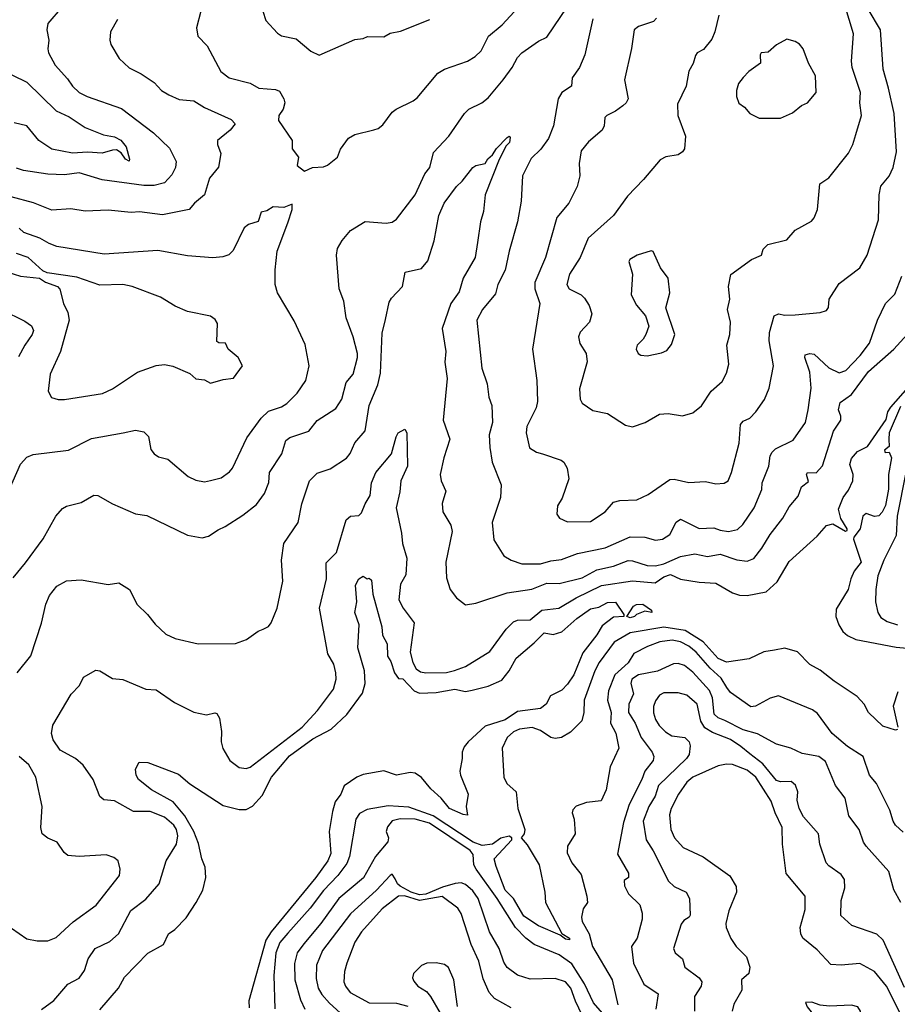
# Model space of a CAD drawing. Extents: x 1246169 to 1426871, y 660025 to 763458.
# Tile 170 of 256: x 1317741 to 1321944, y 696388 to 701104. Entities that reach past the tile are written whole.
import ezdxf

# ---------------------------------------------------------------- set-up
doc = ezdxf.new("R2010")
doc.units = 0

msp = doc.modelspace()

# ---------------------------------------------------------------- linework, layer by layer
at = {"layer": '0CON20XD'}
for points in [[(1317709.4, 698430.6), (1317768.5, 698501.5), (1317853.6, 698616.4), (1317914.4, 698725), (1317945, 698762.5), (1317965, 698773.3), (1318035, 698790.8), (1318095, 698826), (1318115, 698824), (1318184.4, 698784.4), (1318295, 698737.1), (1318349.1, 698729.1), (1318545, 698634), (1318615, 698621.2), (1318645, 698630), (1318690.7, 698660.7), (1318725, 698675.7), (1318809.5, 698730.5), (1318875, 698781.9), (1318912.5, 698835), (1318933.5, 698886.5), (1318937.1, 698935), (1318996.1, 699023.9), (1319015, 699088.1), (1319035, 699102.9), (1319125, 699132.5), (1319165, 699183.5), (1319255, 699241.5), (1319284, 699286), (1319305, 699366.2), (1319338.1, 699405), (1319359.3, 699485), (1319359.2, 699505), (1319338, 699585), (1319303.5, 699675), (1319292.5, 699755), (1319270.7, 699815), (1319258.1, 699975), (1319262.6, 700007.4), (1319284.4, 700045.6), (1319325.5, 700094.5), (1319395, 700137.5), (1319495, 700129.2), (1319525, 700134.3), (1319545, 700148), (1319635.4, 700265), (1319681.5, 700365), (1319705.4, 700395), (1319722.7, 700467.3), (1319795.6, 700545), (1319870.6, 700655), (1319891.4, 700675), (1319954, 700705), (1319985, 700728.6), (1320056.7, 700815), (1320100, 700875), (1320125, 700922), (1320145.4, 700944.6), (1320225, 701000.6), (1320265, 701019.2), (1320396.2, 701213.8)], [(1318629.4, 701225), (1318588, 701065), (1318594, 701025), (1318638.1, 700978.1), (1318704.4, 700855), (1318743.8, 700825), (1318845, 700798.9), (1318885.4, 700775.4), (1318965, 700769.5), (1318985, 700760.8), (1319006.5, 700725), (1319010.5, 700705), (1319003.1, 700675), (1318981.9, 700645), (1318980.5, 700620.5), (1319045.8, 700525), (1319046, 700485), (1319076, 700445), (1319070, 700405), (1319105, 700377.5), (1319143.6, 700396.4), (1319195, 700398.8), (1319215, 700406.2), (1319262, 700445), (1319277.1, 700482.9), (1319315, 700536.2), (1319345, 700554.2), (1319436.2, 700576.2), (1319457, 700583), (1319479.7, 700600.3), (1319525, 700660), (1319543.3, 700675), (1319625, 700714.2), (1319645, 700730), (1319742.7, 700847.3), (1319775, 700866.2), (1319885, 700904.2), (1319922.2, 700927.8), (1319950.6, 700955), (1319985.3, 701024.7), (1320051.7, 701078.3), (1320128.3, 701161.7)], [(1317944.4, 701165), (1317875, 701086), (1317870, 701055), (1317880, 701005), (1317875.9, 700964.1), (1317879.2, 700945), (1317910.6, 700885), (1317970.2, 700820.2), (1317992.9, 700785), (1318025, 700754.4), (1318063.8, 700735), (1318227.7, 700677.7), (1318381.8, 700561.8), (1318458.6, 700488.6), (1318489.3, 700425), (1318486.8, 700395), (1318468.9, 700361.1), (1318435, 700321.9), (1318385, 700310), (1318335, 700309.1), (1318135, 700337.3), (1318025, 700370), (1317955, 700360.9), (1317875, 700363.8), (1317758.3, 700381.7), (1317725, 700391.8)], [(1318905.8, 701145), (1318920.2, 701100.2), (1318975, 701038.6), (1318995, 701025.7), (1319065, 701012), (1319135, 700952.5), (1319175, 700933.3), (1319345, 701008.8), (1319385, 701013.8), (1319406.4, 701023.6), (1319485, 701021.2), (1319515, 701038.8), (1319565, 701048.8), (1319705, 701104.3)], [(1320789.7, 701110.3), (1320775.5, 701094.5), (1320705, 701071.5), (1320682.7, 701055), (1320671.4, 700965), (1320637.1, 700815), (1320655.4, 700724.6), (1320645.6, 700705), (1320629.2, 700690.8), (1320594.7, 700665.3), (1320552.9, 700645), (1320543.3, 700635), (1320541.5, 700615), (1320540.6, 700595), (1320530.8, 700575), (1320465, 700519.2), (1320429.4, 700475), (1320419.4, 700415), (1320423.1, 700355), (1320410.6, 700305), (1320370, 700225), (1320313.8, 700156.2), (1320259.1, 699965), (1320207.5, 699845), (1320207.8, 699815), (1320231.1, 699745), (1320197.1, 699525), (1320218.1, 699375), (1320220, 699275), (1320213.6, 699245), (1320169.6, 699155), (1320165.6, 699125.6), (1320182.8, 699052.8), (1320215, 699031.9), (1320243.8, 699023.8), (1320333.2, 698993.2), (1320346, 698985), (1320362.5, 698955), (1320370, 698905), (1320338.8, 698811.2), (1320316.7, 698775), (1320313.3, 698735), (1320326.4, 698716.4), (1320365, 698698.8), (1320475, 698700), (1320545, 698747.1), (1320585, 698793.3), (1320615, 698800.5), (1320696.2, 698803.8), (1320750.9, 698829.1), (1320855, 698901.9), (1320875, 698903.1), (1320945, 698887.5), (1321025, 698892.5), (1321075, 698880.8), (1321115, 698884.2), (1321134.3, 698895.7), (1321150, 698935), (1321186.5, 699075), (1321192.7, 699165), (1321205, 699180), (1321237.1, 699195), (1321265.6, 699225), (1321306.9, 699285), (1321330.7, 699339.3), (1321351.1, 699445), (1321330.4, 699565), (1321330.9, 699605), (1321354.6, 699685), (1321375, 699694.7), (1321405, 699688.1), (1321455, 699689.4), (1321575, 699701.4), (1321605, 699710), (1321614, 699725), (1321617.5, 699765), (1321665, 699840), (1321765, 699914.3), (1321800, 699975), (1321853.1, 700145), (1321856.5, 700265), (1321864.4, 700305.6), (1321905, 700354.4), (1321924.5, 700395), (1321939.2, 700470.8), (1321928.7, 700655), (1321900.8, 700775), (1321876.4, 700866.4), (1321863.1, 701055), (1321803.4, 701153.4)], [(1321088.4, 701125), (1321070.4, 701045), (1321055, 701010), (1321015, 700960), (1320985.9, 700944.1), (1320977.3, 700932.7), (1320965.5, 700894.5), (1320945, 700857.5), (1320932.5, 700785), (1320890.9, 700699.1), (1320891.9, 700645), (1320930, 700545), (1320924.2, 700485), (1320915, 700470), (1320895, 700455.7), (1320835, 700446), (1320808.3, 700431.7), (1320728.3, 700338.3), (1320651.7, 700258.3), (1320584.3, 700165), (1320463.6, 700056.4), (1320424.7, 699965), (1320374, 699885), (1320361.1, 699835), (1320372.9, 699815), (1320430, 699785), (1320445, 699769.2), (1320468.5, 699735), (1320480, 699695), (1320468.9, 699655), (1320425, 699607.1), (1320416.5, 699585), (1320423.3, 699553.3), (1320452.9, 699505), (1320458.6, 699465), (1320422.2, 699335), (1320425.6, 699285.6), (1320435, 699266.2), (1320485, 699232), (1320555, 699217.1), (1320642.1, 699162.1), (1320675, 699153.1), (1320735.6, 699174.4), (1320805, 699214.3), (1320847, 699217), (1320914.3, 699205.7), (1320965, 699221.1), (1321005.3, 699254.7), (1321052.5, 699325), (1321105, 699371.2), (1321125, 699410), (1321137, 699453), (1321127.1, 699545), (1321141.9, 699595), (1321145.6, 699655), (1321131.2, 699715), (1321141.1, 699765), (1321134.5, 699825), (1321146.5, 699883.5), (1321245, 699954.4), (1321293.8, 699975), (1321302, 700005), (1321323.4, 700026.6), (1321415, 700048.8), (1321455, 700095.8), (1321532.1, 700137.9), (1321545.8, 700155), (1321561.2, 700195), (1321573, 700317), (1321615, 700346), (1321709.2, 700465), (1321731.4, 700505), (1321745, 700553.8), (1321771.5, 700645), (1321764.5, 700705), (1321767.1, 700755), (1321727.7, 700875), (1321724.5, 700905), (1321733.5, 701035), (1321692.7, 701172.7)], [(1318208.6, 701105), (1318175.7, 701045), (1318171.9, 701005), (1318177.1, 700985), (1318217, 700917), (1318265, 700873.1), (1318322, 700845), (1318385, 700803.1), (1318419.4, 700765), (1318455, 700742.9), (1318505, 700721.5), (1318575, 700714.5), (1318625, 700682.7), (1318753.8, 700625), (1318772.5, 700605), (1318748.9, 700575), (1318688.6, 700525), (1318688.1, 700505), (1318703.2, 700463.2), (1318693.2, 700396.8), (1318650, 700345), (1318626, 700264), (1318578, 700225), (1318552.5, 700195), (1318425, 700168.8), (1318315, 700183.2), (1318275, 700179.8), (1318165, 700191.4), (1318055, 700185.8), (1317985, 700198.3), (1317895, 700190.8), (1317807, 700227), (1317700, 700255)], [(1320485, 701107.5), (1320447.9, 700935), (1320421.5, 700875), (1320387.3, 700825), (1320384, 700785), (1320336.9, 700755), (1320319.5, 700725), (1320296.8, 700595), (1320273.9, 700535), (1320236.4, 700483.6), (1320190.5, 700439.5), (1320148.2, 700355), (1320143.1, 700235), (1320124.7, 700135.3), (1320084.5, 699994.5), (1320065.9, 699904.1), (1320030, 699835), (1320019.8, 699790.2), (1319956.7, 699715), (1319930, 699665), (1319954.5, 699435), (1319979.1, 699359.1), (1319987.1, 699295), (1320002.2, 699255), (1320005.4, 699175), (1319989.5, 699115), (1319991.5, 699055), (1320004, 698984), (1320047.3, 698875), (1320042.7, 698815), (1320003.2, 698695), (1320012, 698612), (1320060, 698535), (1320094.7, 698514.7), (1320145, 698497.1), (1320235, 698497.1), (1320285, 698511.8), (1320335, 698517.5), (1320412.5, 698547.5), (1320545, 698574.6), (1320665, 698627.3), (1320735, 698625.4), (1320785, 698610.6), (1320818.8, 698615), (1320855, 698637.8), (1320885, 698696.7), (1320905, 698711.8), (1320995, 698666.7), (1321065, 698670.4), (1321095, 698658.2), (1321135, 698651.8), (1321178.2, 698661.8), (1321203.9, 698686.1), (1321258.9, 698765), (1321294.1, 698854.1), (1321295.7, 698885), (1321328.2, 698965), (1321335.4, 699014.6), (1321345, 699032), (1321361.1, 699048.9), (1321445, 699090), (1321503.3, 699175), (1321517.5, 699235), (1321530.5, 699339.5), (1321525.2, 699415.2), (1321500.4, 699485), (1321502, 699498), (1321525, 699504.4), (1321545, 699501.1), (1321615, 699435.9), (1321665, 699411.8), (1321696.5, 699423.5), (1321766.1, 699495), (1321810.3, 699555), (1321849.5, 699665), (1321886.4, 699743.6), (1321931.1, 699788.9), (1321965.5, 699875)], [(1321282.3, 700632.3), (1321385, 700632.5), (1321442.1, 700657.9), (1321485, 700692.5), (1321514.3, 700705.7), (1321555.8, 700755), (1321551.5, 700835), (1321518.8, 700895), (1321493.4, 700963.4), (1321475.7, 700985.7), (1321455, 700998.8), (1321415, 701010), (1321365, 700983.8), (1321325, 700948), (1321292.5, 700945), (1321287.5, 700935), (1321288, 700895), (1321232, 700855), (1321205, 700826.2), (1321182.6, 700797.4), (1321172.9, 700765), (1321174.2, 700735), (1321184.3, 700704.3), (1321212.5, 700685), (1321236.7, 700655), (1321282.3, 700632.3)], [(1317633.1, 700873.1), (1317774.7, 700804.7), (1317915, 700666.7), (1317978.3, 700638.3), (1318055, 700587.5), (1318142, 700552), (1318195, 700541.7), (1318225, 700526.7), (1318250.8, 700495), (1318266.4, 700435), (1318265, 700426.7), (1318246.7, 700435), (1318226.5, 700466.5), (1318205, 700479.5), (1318185, 700479.4), (1318135, 700464.2), (1318065, 700468.8), (1317993.8, 700463.8), (1317895, 700482.9), (1317832.9, 700525), (1317775, 700595.6), (1317715, 700608.9)], [(1318906, 698184), (1318932.3, 698197.7), (1318945.7, 698214.3), (1318973.3, 698285), (1319001.4, 698415), (1318994.5, 698515), (1319005.7, 698595), (1319074.3, 698695), (1319091.9, 698785), (1319128.2, 698895), (1319165, 698932.2), (1319228.3, 698951.7), (1319306.4, 699003.6), (1319323.6, 699026.4), (1319345, 699077.5), (1319395.5, 699135), (1319414.2, 699255), (1319455.4, 699355), (1319468.7, 699411.3), (1319477.3, 699602.7), (1319492.4, 699667.6), (1319510, 699750), (1319520.7, 699769.3), (1319574.3, 699825), (1319586.4, 699893.6), (1319665, 699911.9), (1319695, 699948.1), (1319725, 700044.2), (1319748, 700165), (1319773.5, 700225), (1319832.5, 700305), (1319860.2, 700329.8), (1319911.1, 700395), (1319925.8, 700405.8), (1319970, 700415), (1319982.1, 700437.9), (1320005, 700455.8), (1320023.9, 700486.1), (1320075, 700539.2), (1320085, 700546), (1320090, 700540), (1320086.2, 700515), (1320070.9, 700499.1), (1320036.7, 700433.3), (1319969.6, 700265), (1319962.5, 700185), (1319947.8, 700135), (1319933.8, 700036.2), (1319922.1, 699965), (1319864.1, 699865.9), (1319845, 699799.4), (1319805.7, 699745), (1319763.3, 699625), (1319782.3, 699515), (1319777.2, 699462.8), (1319787.8, 699385), (1319768.2, 699185), (1319800.5, 699095), (1319771.5, 699005), (1319754.4, 698925), (1319759.2, 698895), (1319782, 698845), (1319764.3, 698785.7), (1319767, 698747), (1319805, 698683.3), (1319812.4, 698652.4), (1319781.9, 698505), (1319785, 698430), (1319802.5, 698375), (1319832.5, 698335), (1319875, 698301.2), (1319925, 698308.8), (1320075, 698358.2), (1320193.4, 698376.6), (1320265, 698404.7), (1320323.9, 698403.9), (1320435, 698430), (1320505, 698468.9), (1320585, 698485.6), (1320655, 698512.9), (1320675, 698512.4), (1320745, 698489.8), (1320785, 698487.8), (1320825, 698497.9), (1320905, 698533.1), (1320974.5, 698544.5), (1321035, 698533.3), (1321095, 698543.1), (1321175, 698516.8), (1321225, 698510.4), (1321256.5, 698523.5), (1321295, 698571.9), (1321335, 698638.1), (1321395, 698715.8), (1321425, 698770.8), (1321468.8, 698821.2), (1321485, 698866), (1321518, 698892), (1321509.4, 698925), (1321513.8, 698935), (1321555, 698932.9), (1321585, 698967.1), (1321637.7, 699132.3), (1321673.5, 699185), (1321673.3, 699205), (1321662.5, 699235), (1321670, 699270), (1321725, 699308.5), (1321805, 699418.1), (1321927.1, 699525), (1321990.9, 699595)], [(1317692.5, 698855), (1317744.2, 698975), (1317775, 699007.5), (1317805, 699021.4), (1317975, 699041.4), (1318085, 699097.8), (1318235.5, 699124.5), (1318295, 699138.1), (1318335, 699130), (1318356.8, 699106.8), (1318369.2, 699045), (1318384.6, 699024.6), (1318405, 699010.6), (1318449.4, 698999.4), (1318548, 698915), (1318585, 698897.5), (1318625, 698890), (1318655, 698895.8), (1318705, 698909.2), (1318745, 698937.5), (1318760, 698955), (1318828.6, 699101.4), (1318896.5, 699195), (1318932, 699228), (1318995, 699249.1), (1319020, 699265), (1319069.4, 699315), (1319111.4, 699375), (1319126.7, 699445), (1319108.3, 699548.3), (1319055, 699660.8), (1318975.7, 699795.7), (1318964.4, 699835), (1318963.6, 699905), (1318973.8, 699995), (1319025, 700130), (1319045.6, 700195), (1319045, 700220), (1319006.1, 700203.9), (1318955, 700208), (1318925, 700188), (1318897.7, 700182.3), (1318882.7, 700137.3), (1318836.6, 700123.4), (1318815, 700106), (1318762.3, 699997.7), (1318742.2, 699977.8), (1318712.9, 699967.1), (1318665, 699963.3), (1318545, 699971.8), (1318401.7, 699998.3), (1318145, 699980.4), (1317917.8, 700017.8), (1317881.7, 700031.7), (1317836.5, 700056.5), (1317760.6, 700085), (1317738.5, 700105)], [(1317925, 699284.4), (1317955, 699284.5), (1318136.9, 699313.1), (1318185, 699335.5), (1318305, 699415.5), (1318395, 699447.1), (1318435, 699452), (1318474.1, 699444.1), (1318555, 699408.8), (1318585, 699383.8), (1318625, 699378.8), (1318655, 699362), (1318715, 699380), (1318765, 699386.2), (1318807.5, 699445), (1318787.5, 699485), (1318738.8, 699525), (1318726.7, 699555), (1318695, 699556.2), (1318685, 699562.5), (1318687.9, 699647.9), (1318677, 699667), (1318655, 699683.8), (1318545, 699705.6), (1318485, 699731.9), (1318414.5, 699774.5), (1318280, 699825), (1318235, 699834.5), (1318125, 699832.7), (1318015, 699870), (1317871.7, 699891.7), (1317850.9, 699900.9), (1317781.9, 699965), (1317725, 699984.5)], [(1320745, 699492.9), (1320815, 699507.5), (1320840.3, 699519.7), (1320862.7, 699547.3), (1320878.8, 699595), (1320835.8, 699724.2), (1320853.8, 699795), (1320846.7, 699865), (1320810, 699915), (1320775, 699992.5), (1320765, 699996.2), (1320697.5, 699975), (1320662.5, 699955), (1320657.5, 699945), (1320675.8, 699885), (1320668.6, 699785), (1320695, 699736), (1320738, 699685), (1320754.2, 699635), (1320740, 699595), (1320726.8, 699573.2), (1320697.5, 699545), (1320692.5, 699525), (1320702, 699505), (1320715, 699496), (1320745, 699492.9)], [(1317684, 699895), (1317745, 699875.4), (1317835.8, 699865.8), (1317865, 699846.2), (1317922.5, 699825), (1317932.7, 699812.7), (1317950, 699745), (1317971.4, 699701.4), (1317978, 699665), (1317936.9, 699515), (1317886.9, 699405), (1317877.1, 699325), (1317893.5, 699293.5), (1317925, 699284.4)], [(1317655, 699713.6), (1317765, 699660.4), (1317797.4, 699637.4), (1317806.2, 699615), (1317800.4, 699595), (1317764.8, 699545.2), (1317735, 699489.1)], [(1317845, 696363.1), (1317904.5, 696405.5), (1317972, 696485), (1318025, 696513.1), (1318050.8, 696549.2), (1318068.8, 696605), (1318101.9, 696655), (1318171.7, 696688.3), (1318214.6, 696725.4), (1318272.7, 696837.3), (1318345, 696891.8), (1318409.4, 696965), (1318442.9, 697075), (1318491.9, 697155), (1318497.3, 697195), (1318492.4, 697225), (1318479.7, 697245), (1318435, 697284.1), (1318365, 697310.9), (1318285, 697310.8), (1318195, 697362), (1318143, 697367), (1318125, 697383.3), (1318092.2, 697465), (1318045, 697532.5), (1318007.5, 697565), (1317934.2, 697604.2), (1317901.5, 697655), (1317893.2, 697685), (1317899.5, 697725), (1317986.9, 697873.1), (1318027.5, 697915), (1318046, 697954), (1318105, 697988), (1318125, 697984.3), (1318185, 697947.5), (1318235, 697944.2), (1318345, 697897.5), (1318395, 697894), (1318482.6, 697832.6), (1318575, 697787.5), (1318635, 697774.2), (1318675, 697783.3), (1318685, 697780), (1318697.7, 697757.7), (1318707.5, 697695), (1318705.8, 697645), (1318713.4, 697613.4), (1318747.5, 697555), (1318792.1, 697522.1), (1318825, 697517.5), (1318845, 697524.3), (1319093.5, 697715), (1319167.3, 697795), (1319243.6, 697896.4), (1319257.1, 697945), (1319254.3, 697975), (1319245, 698016.7), (1319216.7, 698066.7), (1319176.7, 698285), (1319210.6, 698425), (1319207.9, 698502.1), (1319258.1, 698551.9), (1319305, 698708.8), (1319324.4, 698725.6), (1319365, 698729.4), (1319378.3, 698741.7), (1319394.5, 698785.5), (1319419.2, 698825), (1319426.1, 698885), (1319446.7, 698935), (1319520.9, 699025), (1319542.9, 699105), (1319553.8, 699125), (1319585, 699142.5), (1319594, 699125), (1319598, 698965), (1319565.6, 698895), (1319562, 698842), (1319543.8, 698766.2), (1319570, 698645), (1319574.5, 698595), (1319594.4, 698525), (1319590, 698445), (1319565, 698400), (1319556.2, 698325), (1319577.1, 698285), (1319630, 698215), (1319610, 698075), (1319623.1, 698025), (1319640, 697995), (1319659.6, 697979.6), (1319685, 697975.3), (1319785, 697977), (1319822.9, 697987.1), (1319875, 698005.3), (1319992.6, 698077.4), (1320070, 698185), (1320105, 698219.5), (1320125, 698226.8), (1320185, 698229.8), (1320240.8, 698275), (1320322.9, 698285), (1320405, 698334.8), (1320527.1, 698392.9), (1320675, 698415.8), (1320784.4, 698405.6), (1320825, 698435.2), (1320857, 698447), (1320905, 698424.6), (1320995, 698409.1), (1321075.2, 698405.2), (1321155, 698358.8), (1321187.2, 698347.2), (1321225.4, 698345.4), (1321315, 698362.7), (1321368.5, 698411.5), (1321425, 698508), (1321560.4, 698629.6), (1321605, 698681.1), (1321635, 698688.2), (1321695, 698654.2), (1321703, 698657), (1321703.8, 698665), (1321673.9, 698713.9), (1321661.3, 698758.7), (1321684.2, 698815), (1321710.5, 698849.5), (1321730.9, 698895), (1321732.5, 698925), (1321716.2, 698973.8), (1321725, 699002.5), (1321753.3, 699035), (1321800.3, 699059.7), (1321891.1, 699188.9), (1321898.2, 699225), (1321911.9, 699248.1), (1321995, 699341.4)], [(1321958.3, 699251.7), (1321905.4, 699125), (1321903.7, 699093.7), (1321905, 699060), (1321882.3, 699042.3), (1321885, 699030), (1321905, 699032.5), (1321915.5, 699005.5), (1321901.8, 698925), (1321902, 698855), (1321886.8, 698776.8), (1321871.8, 698745), (1321855, 698727.9), (1321835, 698724.6), (1321795, 698737.8), (1321777.8, 698725), (1321765.3, 698664.7), (1321735.8, 698625), (1321734.6, 698615.4), (1321770.7, 698505), (1321737.8, 698462.2), (1321721.1, 698425), (1321709.1, 698375), (1321650.4, 698279.6), (1321650, 698245), (1321663.4, 698205), (1321683.4, 698173.4), (1321704.8, 698154.8), (1321745.2, 698135.2), (1321938.3, 698098.3), (1322062.6, 698087.4)], [(1321985.2, 698935), (1321943.3, 698725), (1321937.7, 698632.3), (1321878.9, 698515), (1321850.7, 698439.3), (1321840.2, 698375), (1321838.8, 698315), (1321850.8, 698265), (1321865, 698241.1), (1321895, 698221.1), (1321945, 698206)], [(1317728, 697975), (1317793.6, 698056.4), (1317845, 698213.3), (1317866.4, 698305), (1317883.5, 698345), (1317918.9, 698391.1), (1317965, 698415.7), (1318035, 698420.8), (1318165, 698398), (1318215, 698406), (1318266, 698375), (1318302.7, 698302.7), (1318352.5, 698255), (1318389.1, 698209.1), (1318441.2, 698161.2), (1318485, 698140), (1318595, 698114.4), (1318775, 698116), (1318827.5, 698135), (1318882.5, 698175), (1318906, 698184)], [(1318125, 696360.8), (1318214.5, 696465), (1318242.4, 696517.6), (1318355, 696632.5), (1318429.2, 696675), (1318453.1, 696725), (1318483.4, 696746.6), (1318537.7, 696802.3), (1318586.5, 696875), (1318617.1, 696935), (1318632.5, 696995), (1318628.6, 697045), (1318612.5, 697085), (1318597.7, 697157.7), (1318574.7, 697215.3), (1318531.1, 697291.1), (1318475, 697357.6), (1318371.8, 697415), (1318309.4, 697465), (1318298.1, 697485), (1318295.8, 697514.2), (1318312.7, 697547.3), (1318355, 697546), (1318500.6, 697490.6), (1318555, 697443.2), (1318715, 697339.6), (1318791.1, 697321.1), (1318825, 697321.1), (1318855, 697336.4), (1318901.5, 697388.5), (1318946.6, 697475), (1319032.4, 697577.6), (1319145, 697658.9), (1319232.3, 697705), (1319306.7, 697775), (1319381.9, 697878.1), (1319395.2, 697925), (1319391.7, 697985), (1319360, 698095), (1319366.1, 698205), (1319345.5, 698265), (1319355.6, 698315), (1319349.2, 698395), (1319365, 698426.2), (1319385, 698438.8), (1319405, 698426.2), (1319415, 698428.8), (1319425, 698418.8), (1319432.7, 698352.7), (1319475, 698196), (1319478.1, 698155), (1319500.4, 698115), (1319501.6, 698055), (1319518.9, 698028.9), (1319535, 697975.8), (1319555, 697948.8), (1319575, 697946), (1319629.4, 697889.4), (1319655, 697878.7), (1319735, 697880.4), (1319825, 697897.8), (1319875, 697886.7), (1319906.9, 697893.1)], [(1319906.9, 697893.1), (1319985, 697910.8), (1320049.1, 697940.9), (1320085.5, 697984.5), (1320118.5, 698045), (1320205, 698118.5), (1320252.5, 698167.5), (1320295, 698158.5), (1320337.6, 698172.4), (1320409.4, 698235), (1320475, 698281.8), (1320515, 698290), (1320555, 698312.7), (1320593.5, 698313.5), (1320634.2, 698255), (1320633.8, 698245), (1320585, 698241.2), (1320530, 698200), (1320505, 698157.8), (1320438.3, 698071.7), (1320395, 697966), (1320365, 697920.8), (1320337.3, 697892.7), (1320282.5, 697865), (1320261.4, 697825), (1320235.6, 697805), (1320125, 697790.9), (1320065, 697750.2), (1319969.4, 697720.6), (1319887.9, 697645), (1319869.5, 697620.5), (1319859.2, 697595), (1319860, 697565), (1319849.2, 697505), (1319851.9, 697485), (1319887.8, 697395), (1319878.6, 697335), (1319886.1, 697293.9), (1319865, 697296.7), (1319799.2, 697325), (1319759.4, 697375), (1319710.1, 697420.1), (1319665, 697473.3), (1319635, 697495.5), (1319611.5, 697498.5), (1319545, 697485.6), (1319485, 697505.5), (1319385, 697488.8), (1319355, 697476.2), (1319295.3, 697434.7), (1319278.7, 697395), (1319252.2, 697357.8), (1319238.4, 697311.6), (1319222.4, 697215), (1319230.2, 697110.2), (1319216, 697075), (1319159.2, 696995), (1318945, 696735.2), (1318920.3, 696695), (1318838.8, 696405), (1318840.1, 696370.1)], [(1320665, 698238.2), (1320648.8, 698245), (1320680, 698295), (1320695, 698302.2), (1320725, 698303.5), (1320766.2, 698275), (1320767.5, 698265), (1320735, 698270.6), (1320695, 698254.4), (1320685, 698244.6), (1320665, 698238.2)], [(1321945, 697703.3), (1321935, 697700), (1321875, 697720), (1321805.8, 697785.8), (1321784.5, 697824.5), (1321751.5, 697861.5), (1321640.6, 697935), (1321575, 697988.8), (1321525, 698014.6), (1321465, 698075.5), (1321405, 698093.5), (1321355, 698083.6), (1321305, 698075.4), (1321235, 698042.9), (1321125, 698027.1), (1321085, 698044.5), (1321013.4, 698123.4), (1320928.3, 698178.3), (1320825, 698194.6), (1320665, 698167.2), (1320587.5, 698122.5), (1320515.5, 698024.5), (1320494.8, 697985.2), (1320444.8, 697845), (1320442.3, 697785), (1320432.3, 697745), (1320379.1, 697690.9), (1320335.6, 697665), (1320305, 697661.5), (1320285, 697665.7), (1320235, 697698.4), (1320195, 697713.1), (1320135, 697705.8), (1320105, 697692.8), (1320074.6, 697665), (1320050.9, 697615), (1320058.6, 697475), (1320074, 697445), (1320118.1, 697405), (1320127.1, 697325), (1320160.6, 697225), (1320156.2, 697205), (1320142.5, 697185), (1320171.5, 697151.5), (1320228, 697055), (1320255.6, 696925), (1320259.1, 696875), (1320337.6, 696727.6), (1320374, 696705), (1320373, 696697), (1320355, 696700.5), (1320328.3, 696718.3), (1320225, 696764.1), (1320155, 696809.8), (1320105, 696894), (1320066.1, 696935), (1320021.8, 697048.2), (1320013.5, 697085), (1320097.5, 697175), (1320097.5, 697185), (1320085, 697193.8), (1320045, 697182.7), (1320005.7, 697154.3), (1319955, 697148.3), (1319912, 697165), (1319721, 697291), (1319605, 697331.6), (1319505, 697338), (1319405, 697320), (1319368.5, 697301.5), (1319350.4, 697275), (1319320.5, 697095), (1319307.4, 697062.6), (1319265, 697004.7), (1319195, 696932.4), (1319131.1, 696848.9), (1319025, 696728.2), (1318986.3, 696683.7), (1318966.8, 696635), (1318957.5, 696525), (1318963.3, 696366.7)], [(1321971.9, 697211.9), (1321935.6, 697245), (1321923.3, 697265), (1321907.3, 697317.3), (1321843.6, 697445), (1321810.7, 697485), (1321780.5, 697575), (1321705, 697622.1), (1321631.9, 697685), (1321560.9, 697780.9), (1321538.1, 697798.1), (1321374.4, 697864.4), (1321335, 697853.3), (1321265, 697815.5), (1321243, 697813), (1321145, 697881.2), (1321126.6, 697905), (1321100.1, 697950.1), (1321047.9, 697997.9), (1320980, 698075), (1320945, 698103.6), (1320905, 698124.1), (1320865, 698131.5), (1320805.8, 698124.2), (1320747.8, 698102.2), (1320682.5, 698067.5), (1320655, 698023.3), (1320590.3, 697965), (1320561.1, 697888.9), (1320556.3, 697845), (1320572.7, 697785), (1320570, 697735), (1320595, 697686), (1320609.6, 697615), (1320568.5, 697525), (1320549.6, 697415), (1320525, 697362.7), (1320455.6, 697354.4), (1320405, 697336), (1320390.3, 697319.7), (1320385.8, 697305), (1320395.7, 697275), (1320400.8, 697205), (1320364.4, 697145), (1320363.4, 697113.4), (1320385, 697066), (1320429.1, 697009.1), (1320456.9, 696905), (1320460, 696875), (1320438.6, 696845), (1320431.8, 696805), (1320434.6, 696785), (1320467.9, 696725), (1320484.7, 696665), (1320578.7, 696505), (1320605.4, 696385)], [(1321960, 696875), (1321926.6, 696936.6), (1321903.7, 697023.7), (1321794.4, 697145), (1321782.5, 697165), (1321760.9, 697225), (1321711.2, 697291.2), (1321693.8, 697375), (1321647.8, 697435), (1321600.1, 697550.1), (1321568, 697575), (1321488.8, 697588.8), (1321433.3, 697615), (1321365, 697633.3), (1321273.5, 697683.5), (1321205, 697702.4), (1321117.8, 697747.8), (1321085, 697759.8), (1321066.6, 697776.6), (1321059.4, 697855), (1321045, 697890.7), (1320965, 697979.1), (1320925, 698011.1), (1320895, 698020.4), (1320872.2, 698017.8), (1320795, 697983.2), (1320705, 697965.4), (1320671.9, 697945), (1320667.1, 697925), (1320679.7, 697875), (1320657.6, 697825), (1320656.7, 697785), (1320687.6, 697735), (1320717.1, 697665), (1320769.6, 697595), (1320778, 697575), (1320774, 697555), (1320734.6, 697505), (1320720.9, 697465), (1320660, 697345), (1320631.8, 697258.2), (1320603.6, 697106.4), (1320655.8, 697015.8), (1320655.8, 696995), (1320635, 696980), (1320636.5, 696955), (1320657.1, 696917.1), (1320710, 696865), (1320722.5, 696825), (1320722.2, 696795), (1320698.5, 696705), (1320671.1, 696665), (1320679.5, 696585), (1320729.5, 696485), (1320798.5, 696438.5), (1320786.7, 696365)], [(1321945.6, 697885), (1321924, 697815), (1321946.4, 697715)], [(1321978.8, 696468.8), (1321875.6, 696695.6), (1321845, 696723.1), (1321726.2, 696765), (1321673.6, 696813.6), (1321675.6, 696885), (1321691.8, 696945), (1321690.5, 696985), (1321675, 697009.4), (1321615, 697050.6), (1321603.3, 697065), (1321573.3, 697155), (1321565.6, 697205), (1321495, 697285.7), (1321472.9, 697325), (1321463.5, 697365), (1321467.8, 697405), (1321456.7, 697436.7), (1321435, 697455.4), (1321385, 697453.2), (1321365, 697460), (1321298.9, 697538.9), (1321237.1, 697587.1), (1321195, 697623.3), (1321145, 697655.3), (1321059, 697689), (1321022.4, 697712.4), (1321003.5, 697743.5), (1320985.5, 697825.5), (1320935, 697868), (1320895, 697880), (1320825, 697880), (1320805, 697868.8), (1320785, 697841.2), (1320775.3, 697814.7), (1320776.3, 697783.7), (1320785, 697752.5), (1320803.5, 697723.5), (1320833.3, 697693.3), (1320864.3, 697674.3), (1320925.6, 697665), (1320946.2, 697645), (1320951.8, 697625), (1320946.1, 697585), (1320934, 697565), (1320799.7, 697435), (1320784.8, 697385), (1320753, 697335), (1320726.4, 697265), (1320740.9, 697175), (1320775, 697122.5), (1320848, 696978), (1320875, 696952.1), (1320932.9, 696925), (1320949.2, 696895), (1320951.5, 696815), (1320947.1, 696805), (1320920.8, 696789.2), (1320908, 696772), (1320872.3, 696655), (1320880.4, 696635), (1320915.4, 696605), (1320925.6, 696565), (1320994.4, 696515), (1321007.8, 696495), (1321004.5, 696475), (1320972.1, 696425), (1320972.2, 696355)], [(1317825, 696691.9), (1317875, 696692.5), (1317915, 696707.1), (1317997.2, 696782.8), (1318107.1, 696862.9), (1318218.1, 697005), (1318222.5, 697035), (1318212, 697075), (1318191.5, 697091.5), (1318155, 697104.4), (1318025.8, 697095.8), (1317971.2, 697101.2), (1317954.2, 697114.2), (1317920, 697165), (1317875, 697184), (1317848, 697205), (1317842.5, 697235), (1317848.1, 697335), (1317817.5, 697475), (1317784.3, 697534.3), (1317738.8, 697575)], [(1322035, 696190), (1321891.2, 696475), (1321835, 696544.5), (1321765, 696583.5), (1321675, 696574.7), (1321625, 696579.1), (1321559.2, 696649.2), (1321491.5, 696705), (1321481.8, 696725), (1321478.2, 696755), (1321502.4, 696842.4), (1321502.5, 696905), (1321411.4, 697015), (1321394.5, 697155), (1321392.2, 697235), (1321358, 697305), (1321340.1, 697360.1), (1321266, 697475), (1321225, 697509.8), (1321155, 697536), (1321125, 697538), (1321085, 697530), (1320965, 697476.3), (1320935, 697452), (1320895.8, 697395), (1320861.1, 697325), (1320853.1, 697295), (1320858.5, 697225), (1320876, 697185), (1320918.8, 697138.8), (1321014.1, 697094.1), (1321142.4, 697002.4), (1321172.3, 696952.3), (1321173.8, 696925), (1321137.1, 696835), (1321122, 696775), (1321124, 696755), (1321147, 696703), (1321172, 696665), (1321222, 696615), (1321237.8, 696565), (1321232.5, 696535), (1321197.1, 696505), (1321198.9, 696455), (1321161.4, 696388.6), (1321153.3, 696355)], [(1320531.6, 696345), (1320488.9, 696395), (1320445.1, 696485.1), (1320385, 696581.7), (1320325, 696624.7), (1320205, 696674.6), (1320164.5, 696705), (1320115.2, 696755.2), (1320027.7, 696895), (1319926.8, 697035), (1319916.4, 697056.4), (1319912.3, 697105), (1319898.2, 697125), (1319703.8, 697255), (1319635, 697274.8), (1319563.3, 697276.7), (1319525, 697266.9), (1319501.7, 697238.3), (1319496, 697215), (1319506.8, 697185), (1319503.9, 697166.1), (1319445, 697095.6), (1319386.5, 696993.5), (1319269.7, 696895), (1319183.7, 696775), (1319101.9, 696678.1), (1319069.7, 696635), (1319056.2, 696583.8), (1319058.8, 696505), (1319085, 696408.6), (1319106.8, 696365)], [(1320435.2, 696335.2), (1320402.1, 696402.1), (1320380, 696465), (1320354.8, 696494.8), (1320305, 696511.6), (1320185, 696508.5), (1320125, 696527.3), (1320074.7, 696564.7), (1320058.9, 696588.9), (1320036.7, 696655), (1319991.2, 696735), (1319937, 696895), (1319911, 696931), (1319875, 696961.4), (1319855, 696969.6), (1319825.6, 696965.6), (1319765, 696949), (1319685.2, 696914.8), (1319655, 696912.4), (1319615, 696924.8), (1319562.9, 696952.9), (1319550.5, 696965), (1319539.5, 696989.5), (1319525, 697011.2), (1319515, 697004.6), (1319449.4, 696935), (1319325, 696821.6), (1319191.2, 696645), (1319161.4, 696575), (1319160.9, 696510.9), (1319170.6, 696465), (1319188, 696435), (1319225, 696393.8), (1319275, 696347.3)], [(1320095, 696370.4), (1320015, 696415.6), (1319989.1, 696445), (1319959.7, 696509.7), (1319939.4, 696595), (1319902.5, 696675), (1319855, 696822), (1319838.8, 696848.8), (1319764.7, 696904.7), (1319655, 696885.2), (1319583.3, 696906.7), (1319555, 696905.3), (1319476.9, 696845), (1319378.2, 696735), (1319345.4, 696685), (1319306.7, 696585), (1319295.5, 696544.5), (1319293.1, 696495), (1319300.4, 696475), (1319323.8, 696445), (1319415, 696395.3), (1319545, 696393.5), (1319598.8, 696378.8)], [(1317701.7, 696751.7), (1317775, 696701.4), (1317825, 696691.9)], [(1319837, 696377), (1319820.6, 696505), (1319795, 696563.8), (1319775, 696578), (1319735, 696586), (1319690, 696585), (1319665, 696574), (1319626.2, 696535), (1319622, 696515), (1319628.8, 696498.8), (1319648, 696475), (1319688.8, 696448.8), (1319708.9, 696425), (1319754.3, 696345)], [(1321725, 696240), (1321742.5, 696267.5), (1321764, 696325), (1321768, 696355), (1321755, 696376.2), (1321725, 696382.9), (1321618.8, 696378.8), (1321574.4, 696384.4), (1321535, 696398.6), (1321504, 696396), (1321512, 696375), (1321531.3, 696351.3), (1321600.9, 696290.9), (1321685, 696250), (1321725, 696240)]]:
    msp.add_lwpolyline(points, dxfattribs=at)

doc.saveas('drawing.dxf')
